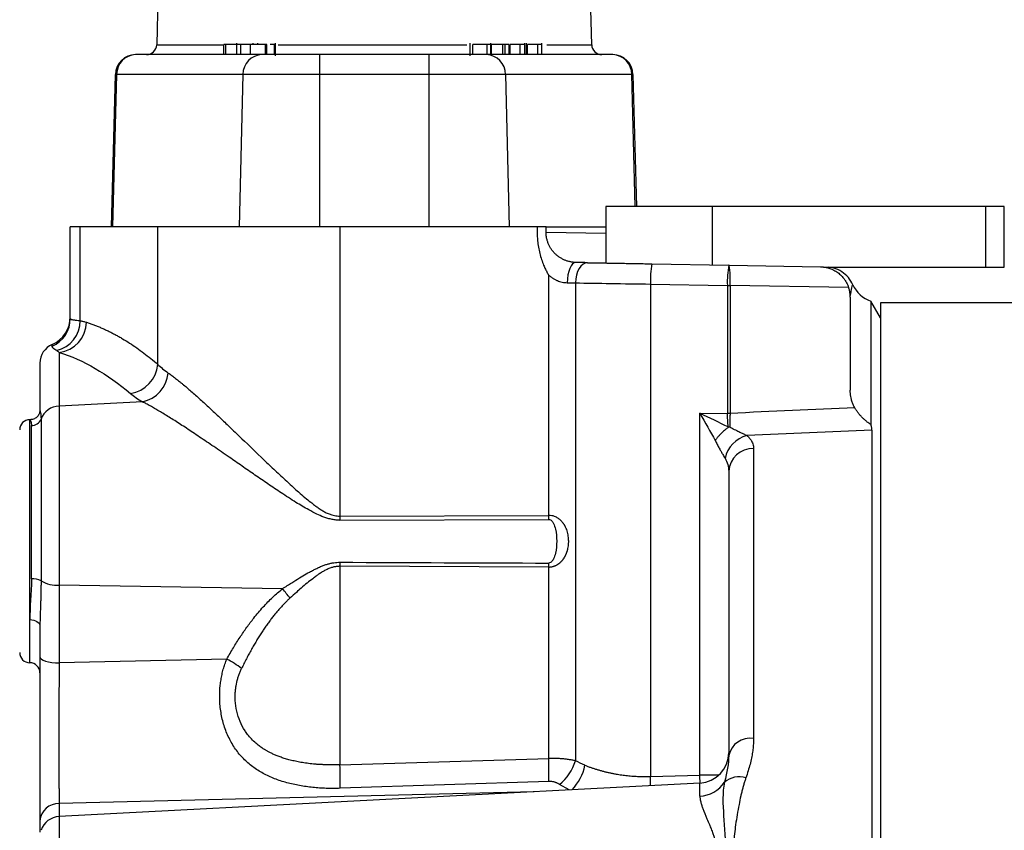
# Model space of a CAD drawing. Header units: inches. Extents: x -25.6 to 20.4, y -29.8 to 30.6.
# Tile 5 of 11: x -18.8 to -15, y 3.1 to 6.3. Entities that reach past the tile are written whole.
import ezdxf

# ---------------------------------------------------------------- set-up
doc = ezdxf.new("R2010")
doc.units = ezdxf.units.IN
doc.header["$MEASUREMENT"] = 0

msp = doc.modelspace()

# ---------------------------------------------------------------- linework, layer by layer
at = {"color": 7, "linetype": 'Continuous', "lineweight": 25}
for p, q in [((-18.2377, 6.5355), (-18.247, 6.1801)), ((-16.5561, 6.1801), (-16.5654, 6.5355)), ((-17.9337, 6.1811), (-17.9865, 6.1811)), ((-17.9865, 6.1417), (-17.9865, 6.1811)), ((-17.978, 6.1417), (-17.978, 6.1811)), ((-17.9365, 6.1861), (-17.9365, 6.1417)), ((-17.9202, 6.1417), (-17.9202, 6.1811)), ((-17.882, 6.1417), (-17.882, 6.1811)), ((-17.8194, 6.1811), (-17.882, 6.1811)), ((-17.8717, 6.1811), (-17.8717, 6.1862)), ((-17.8539, 6.1811), (-17.8539, 6.1862)), ((-17.8242, 6.1417), (-17.8242, 6.1811)), ((-17.8194, 6.1417), (-17.8194, 6.1811)), ((-17.7896, 6.1417), (-17.7896, 6.1811)), ((-17.7856, 6.1367), (-17.7856, 6.1861)), ((-17.0298, 6.1862), (-17.0298, 6.1367)), ((-17.0179, 6.1417), (-17.0179, 6.1811)), ((-16.9634, 6.1811), (-16.9634, 6.1417)), ((-16.9483, 6.1417), (-16.9483, 6.1862)), ((-16.8771, 6.1811), (-16.9456, 6.1811)), ((-16.9456, 6.1417), (-16.9456, 6.1811)), ((-16.9012, 6.1417), (-16.9012, 6.1811)), ((-16.8928, 6.1417), (-16.8928, 6.1811)), ((-16.8771, 6.1417), (-16.8771, 6.1811)), ((-16.873, 6.1417), (-16.873, 6.1811)), ((-16.8338, 6.1417), (-16.8338, 6.1811)), ((-16.8164, 6.1417), (-16.8164, 6.1862)), ((-16.8111, 6.1862), (-16.8111, 6.1417)), ((-16.8062, 6.1417), (-16.8062, 6.1811)), ((-16.7653, 6.1417), (-16.7653, 6.1811)), ((-16.7495, 6.1417), (-16.7495, 6.1862)), ((-17.838, 6.1417), (-18.3288, 6.1417)), ((-17.6141, 6.1417), (-17.6141, 5.4724)), ((-17.189, 6.1417), (-17.6141, 6.1417)), ((-17.189, 6.1417), (-17.189, 5.4724)), ((-16.4743, 6.1417), (-16.9652, 6.1417)), ((-18.423, 5.4724), (-18.4075, 6.0651)), ((-18.4028, 6.0651), (-18.4183, 5.4724)), ((-16.4004, 6.0651), (-18.4028, 6.0651)), ((-17.912, 6.0651), (-17.9265, 5.4724)), ((-16.8912, 6.0651), (-16.8766, 5.4724)), ((-16.3956, 6.0651), (-16.3822, 5.5512)), ((-16.5018, 5.5512), (-16.5018, 5.3316)), ((-14.9523, 5.5512), (-16.5018, 5.5512)), ((-15.0254, 5.5512), (-15.0254, 5.315)), ((-14.9523, 5.315), (-14.9523, 5.5512)), ((-18.5827, 5.1158), (-18.5827, 5.4724)), ((-18.5441, 5.1069), (-18.5441, 5.4724)), ((-18.2424, 5.4724), (-18.5441, 5.4724)), ((-18.2424, 4.9372), (-18.2424, 5.4724)), ((-17.5347, 5.4724), (-17.5347, 4.3316)), ((-16.7675, 5.4724), (-17.5347, 5.4724)), ((-16.7336, 5.4724), (-16.5018, 5.4724)), ((-16.3226, 5.3284), (-16.0233, 5.3232)), ((-16.0212, 5.3232), (-15.6672, 5.317)), ((-16.7233, 4.3348), (-16.7233, 5.2843)), ((-15.6545, 5.315), (-14.9523, 5.315)), ((-16.6193, 5.2541), (-16.6193, 3.3965)), ((-16.3281, 5.2497), (-16.3281, 3.3352)), ((-16.3281, 5.2497), (-16.0288, 5.2445)), ((-16.0288, 5.2445), (-16.0288, 4.7469)), ((-16.0185, 5.2444), (-16.0185, 4.7469)), ((-15.5573, 5.2364), (-16.0185, 5.2444)), ((-15.5512, 5.1989), (-15.5512, 4.8366)), ((-15.433, 5.118), (-15.4707, 5.1833)), ((-15.4707, 5.1833), (-15.4707, 4.7032)), ((-14.3307, 5.1772), (-15.4331, 5.1772)), ((-18.6262, 4.984), (-18.6262, 3.7765)), ((-18.3019, 4.7915), (-18.6262, 4.7753)), ((-18.7008, 4.7594), (-18.7002, 4.7568)), ((-16.1356, 3.3406), (-16.1356, 4.7471)), ((-16.1356, 4.7471), (-16.0288, 4.7465)), ((-16.0288, 4.7465), (-16.0288, 4.7469)), ((-16.0185, 4.7469), (-16.0288, 4.7469)), ((-18.6966, 4.7246), (-18.6966, 4.0955)), ((-18.7339, 4.1038), (-18.7339, 4.6991)), ((-15.4668, 4.682), (-15.4668, -5.1766)), ((-15.9269, 4.61), (-15.9269, 3.4832)), ((-17.5347, 4.3474), (-16.7233, 4.3502)), ((-17.5347, 4.3316), (-16.7233, 4.3348)), ((-17.5347, 4.168), (-17.5347, 3.3806)), ((-16.7233, 4.1494), (-17.5347, 4.1522)), ((-16.7233, 3.4054), (-16.7233, 4.1648)), ((-17.7581, 4.065), (-18.6262, 4.079)), ((-18.7008, 3.9196), (-18.7008, 3.8008)), ((-17.9746, 3.7913), (-18.6262, 3.7765)), ((-17.5347, 3.3806), (-16.7233, 3.4054)), ((-16.3281, 3.3352), (-16.1356, 3.3406)), ((-16.1356, 3.3096), (-18.6262, 3.1791)), ((-16.7227, 3.3161), (-17.5342, 3.289)), ((-18.6262, 3.23), (-18.6262, 1.9925)), ((-18.7008, 3.1632), (-18.7008, 3.1184))]:
    msp.add_line(p, q, dxfattribs=at)
at = {"color": 8, "linetype": 'Continuous', "lineweight": 25}
for p, q in [((-18.247, 6.1801), (-17.9865, 6.1801)), ((-17.7742, 6.1801), (-17.0413, 6.1801)), ((-16.7306, 6.1801), (-16.5561, 6.1801)), ((-16.3869, 5.5512), (-16.4004, 6.0651)), ((-16.0884, 5.5512), (-16.0884, 5.3243)), ((-16.7336, 5.4518), (-16.5018, 5.4477)), ((-18.6535, 5.0077), (-18.6535, 5.0146)), ((-18.7402, 3.7774), (-18.7402, 4.7222)), ((-16.0619, 3.3406), (-16.1356, 3.3406)), ((-16.6432, 3.283), (-16.6813, 3.3039)), ((-16.1356, 3.2588), (-16.1356, 3.3096)), ((-16.7802, 3.2758), (-18.6262, 3.23))]:
    msp.add_line(p, q, dxfattribs=at)
at = {"color": 7, "linetype": 'Continuous', "lineweight": 25, "flags": 128}
for points in [[(-16.6175, 5.3336), (-16.624, 5.3322), (-16.6302, 5.3277), (-16.636, 5.3205), (-16.6412, 5.3107), (-16.6455, 5.2988), (-16.6487, 5.2851), (-16.6508, 5.2703), (-16.6517, 5.2548)], [(-16.5722, 5.3328), (-16.5812, 5.3314), (-16.5899, 5.327), (-16.598, 5.3198), (-16.6051, 5.31), (-16.611, 5.298), (-16.6154, 5.2844), (-16.6182, 5.2695), (-16.6193, 5.2541)], [(-16.0185, 4.7467), (-16.0198, 4.7467), (-16.021, 4.7467), (-16.0223, 4.7467), (-16.0236, 4.7466), (-16.0249, 4.7466), (-16.0262, 4.7466), (-16.0275, 4.7466), (-16.0288, 4.7465)], [(-18.7402, 3.945), (-18.7325, 3.9445), (-18.7251, 3.9431), (-18.7183, 3.9407), (-18.7123, 3.9376), (-18.7074, 3.9337), (-18.7038, 3.9293), (-18.7015, 3.9246), (-18.7008, 3.9196)], [(-18.7008, 3.8008), (-18.6994, 3.7962), (-18.6952, 3.7918), (-18.6884, 3.7877), (-18.6792, 3.784), (-18.6679, 3.781), (-18.655, 3.7787), (-18.6409, 3.7772), (-18.6262, 3.7765)]]:
    msp.add_lwpolyline(points, dxfattribs=at)
at = {"color": 7, "linetype": 'Continuous', "lineweight": 25}
for centre, radius, start, end in [((-18.2864, 6.1811), 0.0394, 270, 358.5), ((-16.5168, 6.1811), 0.0394, 181.5, 270), ((-18.3288, 6.063), 0.0787, 90, 178.5), ((-18.3264, 6.0654), 0.0763, 91.7751, 180.2882), ((-17.8356, 6.0654), 0.0763, 91.7751, 180.2882), ((-16.9675, 6.0654), 0.0763, 359.7118, 88.2249), ((-16.4767, 6.0654), 0.0763, 359.7118, 88.2249), ((-16.4743, 6.063), 0.0787, 1.5, 90), ((-15.948, 5.2627), 0.3802, 170.0507, 181.9639), ((-15.6488, 5.2575), 0.3802, 170.0507, 181.9639), ((-16.3969, 5.2706), 0.3793, 356.038, 7.9584), ((-15.4331, 5.2953), 0.1181, 204.1472, 251.4096), ((-18.7008, 5.1229), 0.1181, 293.5782, 0), ((-18.7006, 5.1158), 0.1179, 293.5251, 359.9806), ((-18.6629, 5.1069), 0.1188, 283.1816, 359.9979), ((-18.64, 5.1032), 0.1199, 276.5978, 359.0087), ((-18.622, 4.9425), 0.0787, 113.5782, 180), ((-18.3676, 4.9485), 0.1257, 278.7218, 354.8582), ((-18.3308, 4.918), 0.1298, 282.8881, 353.6445), ((-18.6233, 4.6971), 0.0783, 92.0781, 159.4773), ((-18.7402, 4.6829), 0.0394, 90, 180), ((-18.7334, 4.7384), 0.0393, 269.1967, 339.4063), ((-15.9244, 4.5487), 0.1155, 104.0796, 168.356), ((-15.9304, 4.5167), 0.0933, 87.8388, 176.6168), ((-18.7287, 4.0391), 0.0649, 60.4006, 94.6034), ((-18.6342, 4.2035), 0.1247, 239.9513, 273.6922), ((-18.1261, 3.741), 0.4903, 35.9065, 41.3609), ((-18.7402, 3.8167), 0.0394, 180, 270), ((-18.1431, 3.4626), 0.3694, 52.295, 62.8533), ((-18.7402, 3.738), 0.0394, 0, 90), ((-15.9392, 3.3974), 0.0867, 81.8629, 167.0202), ((-16.1417, 3.4276), 0.1181, 273, 0), ((-19.0855, 3.3262), 1.5517, 358.6262, 2.0084), ((-18.3148, 3.3502), 1.5925, 358.771, 1.9856), ((-16.8057, 3.4542), 0.1952, 309.6146, 342.7947), ((-15.9821, 3.2442), 0.0896, 73.4533, 130.1023), ((-16.1398, 3.3784), 0.1196, 272.0554, 326.7096), ((-18.6282, 3.1572), 0.0728, 88.3876, 175.2679), ((-18.622, 3.1005), 0.0787, 93, 161.3036)]:
    msp.add_arc(centre, radius, start, end, dxfattribs=at)
at = {"color": 8, "linetype": 'Continuous', "lineweight": 25}
for centre, radius, start, end in [((-16.7754, 3.4194), 0.1975, 316.5605, 348.0114), ((-18.48, 3.2755), 2.1528, 0.6408, 1.5899)]:
    msp.add_arc(centre, radius, start, end, dxfattribs=at)
at = {"color": 7, "linetype": 'Continuous', "lineweight": 25}
for points, knots in [([(-17.9202, 6.1811), (-17.9236, 6.1811), (-17.9285, 6.1811), (-17.933, 6.1811), (-17.9359, 6.1811), (-17.9361, 6.1811), (-17.9361, 6.1811)], [0, 0, 0, 0, 0.364618, 0.545866, 0.726842, 1, 1, 1, 1]), ([(-17.8753, 6.1811), (-17.8764, 6.1811), (-17.8776, 6.1811), (-17.8805, 6.1811), (-17.8821, 6.1811), (-17.8873, 6.1811), (-17.8913, 6.1811), (-17.8996, 6.1811), (-17.904, 6.1811), (-17.9103, 6.1811), (-17.9124, 6.1811), (-17.9165, 6.1811), (-17.9184, 6.1811), (-17.9202, 6.1811)], [0, 0, 0, 0, 0.125, 0.125, 0.25, 0.25, 0.5, 0.5, 0.75, 0.75, 0.875, 0.875, 1, 1, 1, 1]), ([(-17.7896, 6.1811), (-17.7916, 6.1811), (-17.7957, 6.1811), (-17.8021, 6.1811), (-17.8058, 6.1811), (-17.8063, 6.1811)], [0, 0, 0, 0, 0.464849, 0.929833, 1, 1, 1, 1]), ([(-16.9634, 6.1811), (-16.9659, 6.1811), (-16.9686, 6.1811), (-16.9742, 6.1811), (-16.9771, 6.1811), (-16.9857, 6.1811), (-16.9912, 6.1811), (-17.0007, 6.1811), (-17.0048, 6.1811), (-17.0119, 6.1811), (-17.015, 6.1811), (-17.0179, 6.1811)], [0, 0, 0, 0, 0.125, 0.125, 0.25, 0.25, 0.5, 0.5, 0.75, 0.75, 1, 1, 1, 1]), ([(-16.9485, 6.1811), (-16.9485, 6.1811), (-16.9486, 6.1811), (-16.9514, 6.1811), (-16.9562, 6.1811), (-16.961, 6.1811), (-16.9634, 6.1811)], [0, 0, 0, 0, 0.219584, 0.474725, 0.737351, 1, 1, 1, 1]), ([(-16.8338, 6.1811), (-16.8354, 6.1811), (-16.8371, 6.1811), (-16.8405, 6.1811), (-16.8422, 6.1811), (-16.8476, 6.1811), (-16.8513, 6.1811), (-16.8585, 6.1811), (-16.8619, 6.1811), (-16.8681, 6.1811), (-16.8707, 6.1811), (-16.873, 6.1811)], [0, 0, 0, 0, 0.125, 0.125, 0.25, 0.25, 0.5, 0.5, 0.75, 0.75, 1, 1, 1, 1]), ([(-16.8165, 6.1811), (-16.8164, 6.1811), (-16.8162, 6.1811), (-16.8172, 6.1811), (-16.8195, 6.1811), (-16.8244, 6.1811), (-16.8301, 6.1811), (-16.8338, 6.1811)], [0, 0, 0, 0, 0.0414352, 0.2309629, 0.4227822, 0.616144, 1, 1, 1, 1]), ([(-16.7653, 6.1811), (-16.767, 6.1811), (-16.7688, 6.1811), (-16.7725, 6.1811), (-16.7744, 6.1811), (-16.7802, 6.1811), (-16.7843, 6.1811), (-16.7918, 6.1811), (-16.7954, 6.1811), (-16.8, 6.1811), (-16.8015, 6.1811), (-16.8041, 6.1811), (-16.8051, 6.1811), (-16.8062, 6.1811)], [0, 0, 0, 0, 0.125, 0.125, 0.25, 0.25, 0.5, 0.5, 0.75, 0.75, 0.875, 0.875, 1, 1, 1, 1]), ([(-16.7497, 6.1811), (-16.7496, 6.1811), (-16.7495, 6.1811), (-16.7509, 6.1811), (-16.7554, 6.1811), (-16.762, 6.1811), (-16.7653, 6.1811)], [0, 0, 0, 0, 0.061038, 0.248585, 0.62425, 1, 1, 1, 1]), ([(-17.6141, 6.1417), (-17.663, 6.1417), (-17.7107, 6.1417), (-17.7908, 6.1417), (-17.8213, 6.1417), (-17.838, 6.1417)], [0, 0, 0, 0, 0.5, 0.5, 1, 1, 1, 1]), ([(-16.9652, 6.1417), (-16.9819, 6.1417), (-17.0123, 6.1417), (-17.0924, 6.1417), (-17.1401, 6.1417), (-17.189, 6.1417)], [0, 0, 0, 0, 0.5, 0.5, 1, 1, 1, 1]), ([(-18.4075, 6.0651), (-18.4075, 6.0651), (-18.4074, 6.0651), (-18.4068, 6.0651), (-18.4059, 6.0651), (-18.4045, 6.0651), (-18.4034, 6.0651), (-18.4028, 6.0651)], [0, 0, 0, 0, 0.200001, 0.400001, 0.599999, 0.799999, 1, 1, 1, 1]), ([(-17.5347, 5.4724), (-17.6136, 5.4724), (-17.6919, 5.4724), (-17.8402, 5.4724), (-17.9102, 5.4724), (-18.0355, 5.4724), (-18.0909, 5.4724), (-18.1821, 5.4724), (-18.218, 5.4724), (-18.2424, 5.4724)], [0, 0, 0, 0, 0.25, 0.25, 0.5, 0.5, 0.75, 0.75, 1, 1, 1, 1]), ([(-16.7675, 5.4724), (-16.7677, 5.4692), (-16.768, 5.4627), (-16.7682, 5.4529), (-16.7681, 5.443), (-16.7677, 5.4331), (-16.7667, 5.4187), (-16.7644, 5.3991), (-16.7598, 5.3749), (-16.7533, 5.3509), (-16.7459, 5.3298), (-16.7381, 5.3119), (-16.7309, 5.2974), (-16.7257, 5.2885), (-16.7233, 5.2843)], [0, 0, 0, 0, 0.049589, 0.099557, 0.14988, 0.200532, 0.251477, 0.370666, 0.502221, 0.627284, 0.751699, 0.843173, 0.925765, 1, 1, 1, 1]), ([(-16.7336, 5.4724), (-16.734, 5.4724), (-16.735, 5.4724), (-16.7372, 5.4724), (-16.7407, 5.4724), (-16.7459, 5.4724), (-16.7527, 5.4724), (-16.7601, 5.4724), (-16.7652, 5.4724), (-16.7675, 5.4724)], [0, 0, 0, 0, 0.087803, 0.200299, 0.337963, 0.500767, 0.696254, 0.862802, 1, 1, 1, 1]), ([(-16.6175, 5.3336), (-16.6194, 5.3336), (-16.623, 5.3337), (-16.6285, 5.3343), (-16.6342, 5.335), (-16.6398, 5.3361), (-16.6455, 5.3374), (-16.6511, 5.339), (-16.6567, 5.3409), (-16.6622, 5.3431), (-16.6676, 5.3456), (-16.6728, 5.3484), (-16.678, 5.3514), (-16.683, 5.3547), (-16.6878, 5.3582), (-16.6925, 5.362), (-16.6969, 5.3661), (-16.7012, 5.3703), (-16.7052, 5.3748), (-16.709, 5.3794), (-16.7125, 5.3843), (-16.7158, 5.3893), (-16.7189, 5.3944), (-16.7216, 5.3997), (-16.7241, 5.4051), (-16.7263, 5.4107), (-16.7282, 5.4163), (-16.7299, 5.422), (-16.7312, 5.4279), (-16.7323, 5.4338), (-16.733, 5.4397), (-16.7335, 5.4457), (-16.7335, 5.4497), (-16.7336, 5.4517)], [0, 0, 0, 0, 0.035773, 0.070892, 0.105402, 0.139344, 0.172764, 0.205711, 0.238241, 0.270414, 0.3023, 0.333975, 0.365532, 0.397049, 0.428585, 0.460183, 0.491874, 0.523674, 0.555593, 0.587586, 0.61954, 0.651454, 0.683328, 0.715159, 0.746942, 0.778672, 0.81035, 0.841979, 0.873592, 0.905207, 0.936818, 0.968418, 1, 1, 1, 1]), ([(-16.5722, 5.3328), (-16.5685, 5.3327), (-16.5612, 5.3326), (-16.5499, 5.3324), (-16.5385, 5.3322), (-16.5269, 5.332), (-16.5151, 5.3318), (-16.5032, 5.3316), (-16.491, 5.3314), (-16.4787, 5.3312), (-16.4663, 5.3309), (-16.4494, 5.3306), (-16.4281, 5.3303), (-16.4021, 5.3298), (-16.3759, 5.3294), (-16.3493, 5.3289), (-16.3315, 5.3286), (-16.3226, 5.3284)], [0, 0, 0, 0, 0.0502363, 0.1003131, 0.1502702, 0.200148, 0.2499869, 0.2998277, 0.3497108, 0.3996768, 0.4497659, 0.5000181, 0.6003249, 0.7001528, 0.7998251, 0.8996664, 1, 1, 1, 1]), ([(-16.7233, 5.2843), (-16.7216, 5.2829), (-16.7182, 5.28), (-16.713, 5.2762), (-16.7079, 5.2727), (-16.703, 5.2697), (-16.6983, 5.2671), (-16.6937, 5.2649), (-16.6881, 5.2624), (-16.6804, 5.2596), (-16.6709, 5.257), (-16.661, 5.2553), (-16.6547, 5.255), (-16.6517, 5.2548)], [0, 0, 0, 0, 0.083752, 0.163116, 0.238313, 0.309516, 0.376898, 0.440621, 0.50082, 0.605605, 0.750196, 0.87664, 1, 1, 1, 1]), ([(-15.6672, 5.317), (-15.6648, 5.3169), (-15.6603, 5.3167), (-15.6538, 5.316), (-15.6481, 5.3151), (-15.643, 5.3141), (-15.6386, 5.313), (-15.6303, 5.3106), (-15.6185, 5.306), (-15.603, 5.2972), (-15.5889, 5.2861), (-15.5779, 5.2742), (-15.5703, 5.2636), (-15.5651, 5.2547), (-15.5607, 5.2457), (-15.5584, 5.2395), (-15.5573, 5.2364)], [0, 0, 0, 0, 0.054487, 0.103828, 0.148024, 0.187074, 0.22098, 0.249742, 0.382047, 0.498683, 0.632147, 0.750064, 0.816505, 0.879981, 0.940968, 1, 1, 1, 1]), ([(-15.5408, 5.2469), (-15.5461, 5.2566), (-15.557, 5.2763), (-15.5832, 5.2985), (-15.6105, 5.3123), (-15.6291, 5.3142), (-15.6363, 5.315)], [0, 0, 0, 0, 0.267668, 0.546412, 0.824984, 1, 1, 1, 1]), ([(-15.5512, 5.1989), (-15.5512, 5.201), (-15.5513, 5.2053), (-15.5518, 5.2116), (-15.5526, 5.2179), (-15.5538, 5.2241), (-15.5554, 5.2303), (-15.5566, 5.2344), (-15.5573, 5.2364)], [0, 0, 0, 0, 0.167471, 0.333969, 0.499982, 0.665999, 0.83251, 1, 1, 1, 1]), ([(-15.4331, 5.1772), (-15.4331, 5.1772), (-15.4331, 5.1438), (-15.4331, 5.0116), (-15.4331, 4.9127), (-15.4331, 4.6534), (-15.4331, 4.4929), (-15.4331, 4.1164), (-15.4331, 3.9004), (-15.4331, 3.4212), (-15.4331, 3.158), (-15.4331, 2.5945), (-15.4331, 2.2943), (-15.4331, 1.6682), (-15.4331, 1.3423), (-15.4331, 0.6777), (-15.4331, 0.3388), (-15.4331, -0.3388), (-15.4331, -0.6777), (-15.4331, -1.3423), (-15.4331, -1.6682), (-15.4331, -2.2943), (-15.4331, -2.5945), (-15.4331, -3.158), (-15.4331, -3.4212), (-15.4331, -3.9004), (-15.4331, -4.1164), (-15.4331, -4.4929), (-15.4331, -4.6534), (-15.4331, -4.9127), (-15.4331, -5.0116), (-15.4331, -5.1438), (-15.4331, -5.1772), (-15.4331, -5.1772)], [0, 0, 0, 0, 0.0625, 0.0625, 0.125, 0.125, 0.1875, 0.1875, 0.25, 0.25, 0.3125, 0.3125, 0.375, 0.375, 0.4375, 0.4375, 0.5, 0.5, 0.5625, 0.5625, 0.625, 0.625, 0.6875, 0.6875, 0.75, 0.75, 0.8125, 0.8125, 0.875, 0.875, 0.9375, 0.9375, 1, 1, 1, 1]), ([(-18.5827, 5.1158), (-18.5827, 5.1155), (-18.5826, 5.115), (-18.5822, 5.1142), (-18.5814, 5.1135), (-18.5801, 5.1128), (-18.5776, 5.112), (-18.5731, 5.1111), (-18.5673, 5.1103), (-18.5604, 5.1094), (-18.5532, 5.1084), (-18.547, 5.1074), (-18.5441, 5.1069)], [0, 0, 0, 0, 0.057723, 0.11866, 0.182813, 0.250185, 0.357774, 0.499978, 0.650927, 0.749788, 0.882264, 1, 1, 1, 1]), ([(-18.5441, 5.1069), (-18.5421, 5.1065), (-18.5381, 5.1059), (-18.5321, 5.1046), (-18.5261, 5.103), (-18.522, 5.1018), (-18.52, 5.1011)], [0, 0, 0, 0, 0.248824, 0.498403, 0.748781, 1, 1, 1, 1]), ([(-18.52, 5.1011), (-18.5153, 5.0996), (-18.5059, 5.0965), (-18.4919, 5.0914), (-18.4778, 5.0859), (-18.4638, 5.0801), (-18.4498, 5.0739), (-18.4358, 5.0673), (-18.4219, 5.0604), (-18.4079, 5.0531), (-18.394, 5.0454), (-18.3754, 5.0347), (-18.3523, 5.0204), (-18.3246, 5.0019), (-18.2971, 4.9818), (-18.2697, 4.9604), (-18.2515, 4.945), (-18.2424, 4.9372)], [0, 0, 0, 0, 0.050082, 0.1001454, 0.1501936, 0.2002298, 0.2502572, 0.3002793, 0.3502991, 0.4003201, 0.4503455, 0.5003786, 0.6003985, 0.7003443, 0.8002422, 0.9001187, 1, 1, 1, 1]), ([(-18.6358, 4.9912), (-18.6369, 4.9919), (-18.639, 4.9933), (-18.6419, 4.995), (-18.6444, 4.9967), (-18.6466, 4.9983), (-18.6485, 4.9997), (-18.65, 5.0011), (-18.6513, 5.0025), (-18.6523, 5.0038), (-18.653, 5.0051), (-18.6535, 5.0064), (-18.6535, 5.0073), (-18.6535, 5.0077)], [0, 0, 0, 0, 0.091763, 0.183313, 0.274664, 0.365829, 0.456822, 0.547657, 0.63835, 0.728915, 0.819367, 0.909724, 1, 1, 1, 1]), ([(-18.2018, 4.9037), (-18.1996, 4.9021), (-18.1953, 4.899), (-18.1884, 4.894), (-18.1813, 4.8887), (-18.174, 4.883), (-18.1664, 4.8771), (-18.1586, 4.8708), (-18.1505, 4.8643), (-18.1346, 4.8511), (-18.1093, 4.8294), (-18.0741, 4.7979), (-18.0364, 4.7632), (-17.9981, 4.7271), (-17.9576, 4.6885), (-17.9026, 4.6359), (-17.8452, 4.5805), (-17.7867, 4.5248), (-17.7483, 4.4888), (-17.718, 4.461), (-17.6944, 4.4399), (-17.6719, 4.4205), (-17.6509, 4.4035), (-17.6346, 4.3909), (-17.6215, 4.3811), (-17.6089, 4.3725), (-17.5949, 4.3642), (-17.5809, 4.3572), (-17.5675, 4.3523), (-17.5556, 4.3493), (-17.5451, 4.3477), (-17.5382, 4.3475), (-17.5347, 4.3474)], [0, 0, 0, 0, 0.0152331, 0.0305729, 0.0460245, 0.0615931, 0.0772835, 0.0931008, 0.1090496, 0.1251347, 0.1856668, 0.2493397, 0.3096745, 0.374079, 0.4340421, 0.4990485, 0.6239462, 0.6864679, 0.7488484, 0.7843687, 0.8111297, 0.8441147, 0.8735595, 0.8918558, 0.9053772, 0.9223088, 0.9373447, 0.9536447, 0.9686903, 0.9794037, 0.9898065, 1, 1, 1, 1]), ([(-15.5332, 4.7684), (-15.5344, 4.7705), (-15.5367, 4.7746), (-15.5397, 4.781), (-15.5424, 4.7876), (-15.5447, 4.7944), (-15.5472, 4.8028), (-15.5493, 4.8129), (-15.5509, 4.8247), (-15.5511, 4.8326), (-15.5512, 4.8366)], [0, 0, 0, 0, 0.099434, 0.198827, 0.298471, 0.398658, 0.499674, 0.66625, 0.83262, 1, 1, 1, 1]), ([(-17.5347, 4.3316), (-17.5372, 4.3316), (-17.5422, 4.3316), (-17.5498, 4.3322), (-17.5576, 4.3332), (-17.5654, 4.3345), (-17.5733, 4.3363), (-17.5814, 4.3384), (-17.5896, 4.3409), (-17.6042, 4.346), (-17.6267, 4.3558), (-17.6628, 4.3748), (-17.7092, 4.4026), (-17.7617, 4.4368), (-17.8147, 4.4725), (-17.8653, 4.5072), (-17.9155, 4.542), (-17.959, 4.5721), (-17.9955, 4.5973), (-18.0249, 4.6174), (-18.0531, 4.6366), (-18.0802, 4.6549), (-18.1061, 4.6723), (-18.1308, 4.6887), (-18.1545, 4.7041), (-18.1769, 4.7185), (-18.1982, 4.732), (-18.2184, 4.7444), (-18.2374, 4.7559), (-18.2552, 4.7663), (-18.2719, 4.7757), (-18.2875, 4.7842), (-18.2971, 4.7891), (-18.3019, 4.7915)], [0, 0, 0, 0, 0.0072677, 0.0146693, 0.0222237, 0.0299485, 0.0378602, 0.0459738, 0.0543036, 0.0628623, 0.0913503, 0.1261183, 0.1827133, 0.250899, 0.3122948, 0.3743908, 0.4372113, 0.5007789, 0.5402406, 0.5787517, 0.6163248, 0.6529729, 0.6887104, 0.7235524, 0.7575154, 0.7906169, 0.822876, 0.8543131, 0.8849501, 0.9148107, 0.9439206, 0.9723072, 1, 1, 1, 1]), ([(-18.7006, 4.7583), (-18.7014, 4.7535), (-18.7031, 4.7438), (-18.7125, 4.7316), (-18.7253, 4.7236), (-18.7347, 4.7227), (-18.7393, 4.7223)], [0, 0, 0, 0, 0.249728, 0.509519, 0.76397, 1, 1, 1, 1]), ([(-16.0256, 4.694), (-16.0258, 4.6957), (-16.026, 4.6992), (-16.0264, 4.7045), (-16.0268, 4.7099), (-16.0271, 4.7153), (-16.0274, 4.7207), (-16.0277, 4.726), (-16.028, 4.7313), (-16.0283, 4.7365), (-16.0285, 4.7415), (-16.0287, 4.7449), (-16.0288, 4.7465)], [0, 0, 0, 0, 0.109761, 0.21774, 0.323758, 0.427652, 0.529282, 0.628529, 0.725293, 0.819497, 0.911079, 1, 1, 1, 1]), ([(-16.0185, 4.7467), (-16.0185, 4.7447), (-16.0185, 4.7405), (-16.0186, 4.7341), (-16.0187, 4.7275), (-16.0188, 4.7208), (-16.019, 4.7141), (-16.0191, 4.7073), (-16.0193, 4.7006), (-16.0195, 4.6963), (-16.0196, 4.6941)], [0, 0, 0, 0, 0.111569, 0.227282, 0.347047, 0.470722, 0.598119, 0.729, 0.863073, 1, 1, 1, 1]), ([(-15.4707, 4.7032), (-15.4727, 4.7045), (-15.4765, 4.7071), (-15.4821, 4.7111), (-15.4873, 4.7152), (-15.4921, 4.7193), (-15.4967, 4.7233), (-15.5008, 4.7272), (-15.5065, 4.7328), (-15.5133, 4.7402), (-15.5209, 4.7497), (-15.5276, 4.759), (-15.5314, 4.7654), (-15.5332, 4.7684)], [0, 0, 0, 0, 0.083316, 0.162755, 0.238249, 0.309741, 0.377194, 0.440581, 0.49989, 0.637252, 0.766418, 0.887321, 1, 1, 1, 1]), ([(-16.0246, 4.6927), (-16.0262, 4.6915), (-16.0297, 4.6891), (-16.035, 4.6849), (-16.0406, 4.6802), (-16.0466, 4.6749), (-16.0536, 4.6682), (-16.0613, 4.6601), (-16.0693, 4.6509), (-16.0739, 4.6446), (-16.0762, 4.6415)], [0, 0, 0, 0, 0.085753, 0.178624, 0.278641, 0.385743, 0.499757, 0.667586, 0.83477, 1, 1, 1, 1]), ([(-16.0196, 4.6941), (-16.0173, 4.6929), (-16.013, 4.6905), (-16.0071, 4.6874), (-16.0004, 4.6839), (-15.9929, 4.6801), (-15.9839, 4.6757), (-15.9752, 4.6714), (-15.9667, 4.6673), (-15.9592, 4.6638), (-15.9547, 4.6618), (-15.9525, 4.6608)], [0, 0, 0, 0, 0.096403, 0.179829, 0.25027, 0.382272, 0.500029, 0.640663, 0.770759, 0.89046, 1, 1, 1, 1]), ([(-15.4668, 4.682), (-15.4668, 4.6829), (-15.4669, 4.6847), (-15.4672, 4.6878), (-15.4678, 4.6912), (-15.4685, 4.6949), (-15.4695, 4.6989), (-15.4703, 4.7017), (-15.4707, 4.7032)], [0, 0, 0, 0, 0.16485, 0.330606, 0.49714, 0.664314, 0.831983, 1, 1, 1, 1]), ([(-16.0762, 4.6415), (-16.0748, 4.6388), (-16.0722, 4.6335), (-16.0681, 4.6257), (-16.0642, 4.6182), (-16.0603, 4.611), (-16.0565, 4.6044), (-16.052, 4.5963), (-16.0471, 4.5879), (-16.042, 4.5791), (-16.039, 4.5744), (-16.0376, 4.5721)], [0, 0, 0, 0, 0.10351, 0.205396, 0.305525, 0.403786, 0.50009, 0.584621, 0.749512, 0.876637, 1, 1, 1, 1]), ([(-15.9525, 4.6608), (-15.9512, 4.6595), (-15.9484, 4.657), (-15.9446, 4.653), (-15.9412, 4.649), (-15.9382, 4.6449), (-15.9355, 4.6407), (-15.9324, 4.635), (-15.9295, 4.6278), (-15.9273, 4.619), (-15.927, 4.613), (-15.9269, 4.61)], [0, 0, 0, 0, 0.083109, 0.166144, 0.249227, 0.33248, 0.416024, 0.499977, 0.665329, 0.831716, 1, 1, 1, 1]), ([(-16.7233, 4.1494), (-16.7215, 4.1494), (-16.7181, 4.1495), (-16.7131, 4.1501), (-16.7085, 4.151), (-16.7043, 4.1522), (-16.7003, 4.1535), (-16.6967, 4.155), (-16.6934, 4.1566), (-16.6903, 4.1583), (-16.6875, 4.16), (-16.6848, 4.1618), (-16.6824, 4.1636), (-16.6801, 4.1655), (-16.6779, 4.1674), (-16.6759, 4.1693), (-16.674, 4.1712), (-16.6721, 4.1731), (-16.6704, 4.1751), (-16.6688, 4.177), (-16.6672, 4.179), (-16.6658, 4.181), (-16.6644, 4.183), (-16.6631, 4.185), (-16.6619, 4.187), (-16.6607, 4.1891), (-16.6596, 4.1911), (-16.6585, 4.1931), (-16.6575, 4.1951), (-16.6566, 4.1972), (-16.6557, 4.1992), (-16.6548, 4.2012), (-16.654, 4.2033), (-16.6532, 4.2053), (-16.6525, 4.2074), (-16.6518, 4.2094), (-16.6511, 4.2115), (-16.6505, 4.2135), (-16.65, 4.2156), (-16.6494, 4.2176), (-16.6489, 4.2197), (-16.6479, 4.2245), (-16.6466, 4.2322), (-16.6457, 4.2418), (-16.6455, 4.2524), (-16.6462, 4.2665), (-16.6496, 4.285), (-16.6545, 4.2983), (-16.6578, 4.305), (-16.658, 4.3055), (-16.6584, 4.3062), (-16.6589, 4.3072), (-16.6595, 4.3083), (-16.6602, 4.3098), (-16.6612, 4.3114), (-16.6623, 4.3133), (-16.6636, 4.3154), (-16.6652, 4.3177), (-16.667, 4.3203), (-16.6692, 4.323), (-16.6717, 4.326), (-16.6747, 4.3292), (-16.6782, 4.3325), (-16.6823, 4.336), (-16.6874, 4.3396), (-16.6937, 4.3432), (-16.7016, 4.3467), (-16.7116, 4.3496), (-16.7192, 4.35), (-16.7233, 4.3502)], [0, 0, 0, 0, 0.018576, 0.03606, 0.052566, 0.068179, 0.082946, 0.096887, 0.109997, 0.122419, 0.134271, 0.145625, 0.156547, 0.167097, 0.177327, 0.187287, 0.197019, 0.20654, 0.215867, 0.225015, 0.233999, 0.242831, 0.251525, 0.260091, 0.268539, 0.276879, 0.285119, 0.293265, 0.301325, 0.309311, 0.31723, 0.325087, 0.332885, 0.340627, 0.348318, 0.35596, 0.363558, 0.371114, 0.378631, 0.386113, 0.393563, 0.400984, 0.43853, 0.475702, 0.50178, 0.550403, 0.623245, 0.699622, 0.700611, 0.702528, 0.705382, 0.709183, 0.713947, 0.719694, 0.72645, 0.734247, 0.743128, 0.753145, 0.764367, 0.776879, 0.790793, 0.80625, 0.823438, 0.842761, 0.86475, 0.890127, 0.920284, 0.956542, 1, 1, 1, 1]), ([(-16.7233, 4.3348), (-16.7184, 4.3348), (-16.7145, 4.3321), (-16.7087, 4.3259), (-16.7066, 4.3224), (-16.7011, 4.3117), (-16.6988, 4.304), (-16.6935, 4.281), (-16.6922, 4.2655), (-16.6922, 4.2341), (-16.6935, 4.2185), (-16.6988, 4.1955), (-16.7012, 4.1878), (-16.7066, 4.1771), (-16.7088, 4.1736), (-16.7146, 4.1675), (-16.7184, 4.1648), (-16.7233, 4.1648)], [0, 0, 0, 0, 0.0625, 0.0625, 0.125, 0.125, 0.25, 0.25, 0.5, 0.5, 0.75, 0.75, 0.875, 0.875, 0.9375, 0.9375, 1, 1, 1, 1]), ([(-17.7581, 4.065), (-17.7519, 4.0691), (-17.74, 4.0769), (-17.7227, 4.0881), (-17.7025, 4.1009), (-17.6795, 4.1149), (-17.6567, 4.1279), (-17.6387, 4.1374), (-17.6245, 4.1446), (-17.6105, 4.1509), (-17.5966, 4.1564), (-17.5834, 4.1607), (-17.5709, 4.164), (-17.5586, 4.1663), (-17.5466, 4.1678), (-17.5386, 4.168), (-17.5347, 4.168)], [0, 0, 0, 0, 0.090491, 0.173855, 0.250094, 0.379512, 0.499614, 0.566346, 0.624923, 0.690099, 0.750332, 0.804027, 0.855607, 0.905293, 0.953331, 1, 1, 1, 1]), ([(-17.5347, 4.1522), (-17.5366, 4.1522), (-17.5405, 4.1521), (-17.5463, 4.1516), (-17.5522, 4.1508), (-17.558, 4.1496), (-17.5665, 4.1475), (-17.5777, 4.1436), (-17.5908, 4.1374), (-17.6039, 4.13), (-17.6158, 4.1222), (-17.6281, 4.1134), (-17.6434, 4.102), (-17.663, 4.0865), (-17.6842, 4.0686), (-17.7064, 4.049), (-17.7207, 4.036), (-17.7289, 4.0285)], [0, 0, 0, 0, 0.0243251, 0.0488705, 0.0737175, 0.0989443, 0.1246258, 0.1844105, 0.2487984, 0.3084698, 0.375046, 0.4304648, 0.5010051, 0.618717, 0.750174, 0.8561177, 1, 1, 1, 1]), ([(-18.6966, 4.0955), (-18.6966, 4.0904), (-18.6967, 4.0802), (-18.6968, 4.065), (-18.6971, 4.0498), (-18.6975, 4.0347), (-18.698, 4.0197), (-18.6985, 4.0023), (-18.6993, 3.9827), (-18.7, 3.9611), (-18.7006, 3.94), (-18.7007, 3.9264), (-18.7008, 3.9196)], [0, 0, 0, 0, 0.082631, 0.165488, 0.248612, 0.332044, 0.415825, 0.499993, 0.626406, 0.751786, 0.876271, 1, 1, 1, 1]), ([(-17.9746, 3.7913), (-17.9704, 3.7987), (-17.9621, 3.8135), (-17.9492, 3.8352), (-17.9363, 3.8561), (-17.9233, 3.8764), (-17.9101, 3.896), (-17.8968, 3.9149), (-17.8834, 3.9332), (-17.8684, 3.9526), (-17.8518, 3.9729), (-17.8334, 3.9939), (-17.8149, 4.0136), (-17.7962, 4.032), (-17.7774, 4.0492), (-17.7644, 4.0598), (-17.7581, 4.065)], [0, 0, 0, 0, 0.073632, 0.14569, 0.216194, 0.285168, 0.352636, 0.418626, 0.483165, 0.546283, 0.628145, 0.707378, 0.784074, 0.858334, 0.930268, 1, 1, 1, 1]), ([(-17.7289, 4.0285), (-17.7324, 4.0253), (-17.7393, 4.0189), (-17.7496, 4.0086), (-17.7598, 3.9979), (-17.77, 3.9867), (-17.7801, 3.9749), (-17.7902, 3.9626), (-17.8003, 3.9498), (-17.8103, 3.9364), (-17.8203, 3.9225), (-17.8302, 3.9081), (-17.8401, 3.8932), (-17.85, 3.8777), (-17.8598, 3.8617), (-17.8695, 3.8452), (-17.8792, 3.8282), (-17.8888, 3.8106), (-17.8984, 3.7925), (-17.9079, 3.7739), (-17.9141, 3.7612), (-17.9172, 3.7548)], [0, 0, 0, 0, 0.041897, 0.084871, 0.128949, 0.174155, 0.220513, 0.268043, 0.316766, 0.3667, 0.417861, 0.470266, 0.523929, 0.578864, 0.635084, 0.692601, 0.751425, 0.811568, 0.873039, 0.935847, 1, 1, 1, 1]), ([(-18.7008, 3.8008), (-18.7008, 3.7961), (-18.7008, 3.7867), (-18.7008, 3.7726), (-18.7008, 3.7583), (-18.7008, 3.744), (-18.7008, 3.7297), (-18.7008, 3.7152), (-18.7008, 3.7008), (-18.7008, 3.6862), (-18.7008, 3.6717), (-18.7008, 3.6571), (-18.7008, 3.6425), (-18.7008, 3.628), (-18.7008, 3.6134), (-18.7008, 3.5988), (-18.7008, 3.5842), (-18.7008, 3.5697), (-18.7008, 3.5552), (-18.7008, 3.5408), (-18.7008, 3.5264), (-18.7008, 3.5073), (-18.7008, 3.4835), (-18.7008, 3.4554), (-18.7008, 3.4278), (-18.7008, 3.4008), (-18.7008, 3.3745), (-18.7008, 3.349), (-18.7008, 3.3243), (-18.7008, 3.3005), (-18.7008, 3.2777), (-18.7008, 3.2558), (-18.7008, 3.2349), (-18.7008, 3.2152), (-18.7008, 3.1966), (-18.7008, 3.1791), (-18.7008, 3.1685), (-18.7008, 3.1632)], [0, 0, 0, 0, 0.020133, 0.040234, 0.060305, 0.080352, 0.100376, 0.12038, 0.140368, 0.160342, 0.180305, 0.200259, 0.220207, 0.240152, 0.260095, 0.28004, 0.299988, 0.319942, 0.339906, 0.35988, 0.379869, 0.399875, 0.43994, 0.48011, 0.520374, 0.560535, 0.600584, 0.640547, 0.680448, 0.720309, 0.760152, 0.799997, 0.839864, 0.879774, 0.919751, 0.959817, 1, 1, 1, 1]), ([(-17.5342, 3.289), (-17.5387, 3.2889), (-17.5476, 3.2886), (-17.561, 3.2885), (-17.5743, 3.2886), (-17.5876, 3.2889), (-17.6009, 3.2894), (-17.614, 3.2902), (-17.6272, 3.2912), (-17.6533, 3.2936), (-17.6919, 3.2989), (-17.7417, 3.31), (-17.7892, 3.3256), (-17.8336, 3.3462), (-17.8743, 3.372), (-17.9106, 3.4035), (-17.9417, 3.4408), (-17.967, 3.4841), (-17.9861, 3.5317), (-17.9982, 3.5829), (-18.0032, 3.6361), (-18.0014, 3.6791), (-17.9971, 3.7108), (-17.9932, 3.7317), (-17.9882, 3.7521), (-17.9821, 3.7721), (-17.9771, 3.7849), (-17.9746, 3.7913)], [0, 0, 0, 0, 0.015708, 0.031374, 0.047006, 0.062615, 0.078212, 0.093807, 0.10941, 0.125032, 0.187415, 0.249918, 0.312468, 0.374914, 0.437749, 0.499419, 0.562043, 0.6247, 0.687754, 0.749511, 0.81163, 0.874327, 0.899486, 0.924574, 0.949647, 0.974768, 1, 1, 1, 1]), ([(-18.6262, 3.7765), (-18.6262, 3.7721), (-18.6263, 3.7635), (-18.6263, 3.7504), (-18.6264, 3.7373), (-18.6265, 3.7242), (-18.6266, 3.7112), (-18.6266, 3.6981), (-18.6267, 3.6852), (-18.6268, 3.6723), (-18.6268, 3.6596), (-18.6269, 3.6469), (-18.6269, 3.6344), (-18.6271, 3.5998), (-18.6272, 3.5435), (-18.6273, 3.4679), (-18.6272, 3.3968), (-18.6271, 3.3466), (-18.6269, 3.314), (-18.6268, 3.2956), (-18.6266, 3.2778), (-18.6265, 3.2608), (-18.6263, 3.2447), (-18.6262, 3.2349), (-18.6262, 3.23)], [0, 0, 0, 0, 0.02178, 0.04344, 0.064967, 0.086345, 0.107559, 0.128597, 0.149443, 0.170085, 0.19051, 0.210705, 0.230659, 0.250361, 0.37628, 0.50022, 0.624111, 0.749872, 0.789457, 0.83002, 0.871464, 0.913683, 0.956568, 1, 1, 1, 1]), ([(-17.5347, 3.3806), (-17.54, 3.3804), (-17.5506, 3.3801), (-17.5661, 3.38), (-17.5812, 3.3802), (-17.5958, 3.3806), (-17.61, 3.3813), (-17.6238, 3.3822), (-17.6371, 3.3833), (-17.65, 3.3847), (-17.6624, 3.3862), (-17.6744, 3.388), (-17.686, 3.3899), (-17.6971, 3.3919), (-17.7078, 3.3941), (-17.7181, 3.3964), (-17.728, 3.3988), (-17.7374, 3.4013), (-17.7464, 3.404), (-17.7551, 3.4067), (-17.7633, 3.4094), (-17.771, 3.4122), (-17.7784, 3.4151), (-17.7854, 3.418), (-17.7919, 3.4208), (-17.7981, 3.4237), (-17.8039, 3.4265), (-17.8093, 3.4293), (-17.8143, 3.432), (-17.819, 3.4346), (-17.8233, 3.4371), (-17.8272, 3.4395), (-17.8308, 3.4418), (-17.8341, 3.4439), (-17.8371, 3.4458), (-17.8397, 3.4476), (-17.842, 3.4492), (-17.844, 3.4507), (-17.8457, 3.4519), (-17.8471, 3.4529), (-17.8481, 3.4537), (-17.8529, 3.4573), (-17.8635, 3.466), (-17.8786, 3.4805), (-17.8926, 3.497), (-17.9083, 3.519), (-17.9241, 3.5485), (-17.9372, 3.5885), (-17.9422, 3.6256), (-17.9421, 3.6542), (-17.9405, 3.6729), (-17.9378, 3.6924), (-17.9337, 3.7109), (-17.928, 3.729), (-17.9231, 3.7422), (-17.9192, 3.7506), (-17.9172, 3.7548)], [0, 0, 0, 0, 0.023411, 0.046194, 0.068361, 0.089924, 0.110894, 0.131281, 0.151095, 0.170344, 0.189036, 0.207177, 0.224774, 0.241833, 0.258377, 0.274403, 0.289903, 0.30487, 0.319301, 0.33319, 0.346537, 0.359337, 0.371591, 0.383296, 0.394452, 0.405057, 0.415111, 0.424611, 0.433558, 0.441948, 0.449781, 0.457053, 0.463764, 0.46991, 0.475488, 0.480497, 0.484934, 0.488796, 0.49208, 0.494785, 0.49691, 0.498454, 0.522976, 0.561493, 0.596863, 0.624357, 0.686788, 0.749129, 0.811557, 0.850189, 0.874111, 0.894118, 0.936909, 0.957888, 0.978944, 1, 1, 1, 1]), ([(-15.9269, 3.4832), (-15.9269, 3.4796), (-15.927, 3.4726), (-15.9275, 3.4619), (-15.9284, 3.4511), (-15.9295, 3.4402), (-15.931, 3.4291), (-15.9329, 3.4179), (-15.9358, 3.4022), (-15.9406, 3.3818), (-15.9478, 3.3563), (-15.9536, 3.3389), (-15.9566, 3.33)], [0, 0, 0, 0, 0.069051, 0.138842, 0.20941, 0.280789, 0.353013, 0.426114, 0.500125, 0.659359, 0.825909, 1, 1, 1, 1]), ([(-16.6193, 3.3965), (-16.6214, 3.3969), (-16.6257, 3.3977), (-16.6323, 3.3989), (-16.6392, 3.3999), (-16.6463, 3.4009), (-16.6535, 3.4018), (-16.6609, 3.4027), (-16.6687, 3.4034), (-16.6802, 3.4043), (-16.6941, 3.4051), (-16.7096, 3.4055), (-16.719, 3.4054), (-16.7233, 3.4054)], [0, 0, 0, 0, 0.070172, 0.140814, 0.211895, 0.283386, 0.355259, 0.42749, 0.50006, 0.578953, 0.749983, 0.883666, 1, 1, 1, 1]), ([(-16.5822, 3.3784), (-16.5783, 3.3769), (-16.5706, 3.3739), (-16.5588, 3.3697), (-16.5469, 3.3657), (-16.5349, 3.362), (-16.5228, 3.3585), (-16.5107, 3.3552), (-16.4985, 3.3522), (-16.4863, 3.3494), (-16.474, 3.3469), (-16.4584, 3.344), (-16.4396, 3.341), (-16.4173, 3.3383), (-16.395, 3.3363), (-16.3726, 3.3352), (-16.3503, 3.3347), (-16.3355, 3.3351), (-16.3281, 3.3352)], [0, 0, 0, 0, 0.052105, 0.103718, 0.154851, 0.205517, 0.255727, 0.305495, 0.354833, 0.403755, 0.452274, 0.500405, 0.585725, 0.670103, 0.753627, 0.836388, 0.91848, 1, 1, 1, 1]), ([(-15.9566, 3.33), (-15.9581, 3.3257), (-15.9611, 3.3169), (-15.9653, 3.3033), (-15.9693, 3.2891), (-15.9731, 3.2743), (-15.9781, 3.2534), (-15.984, 3.2241), (-15.9907, 3.1868), (-15.9966, 3.1488), (-16.0029, 3.0992), (-16.0068, 3.0371), (-16.0029, 2.9744), (-15.9966, 2.9234), (-15.9906, 2.8839), (-15.984, 2.8444), (-15.9774, 2.8095), (-15.9707, 2.7801), (-15.9642, 2.7543), (-15.9591, 2.7377), (-15.9566, 2.7297)], [0, 0, 0, 0, 0.023343, 0.04752, 0.072538, 0.098407, 0.125132, 0.182139, 0.250227, 0.317031, 0.375383, 0.500408, 0.625223, 0.683372, 0.750085, 0.818072, 0.875023, 0.919031, 0.960678, 1, 1, 1, 1]), ([(-16.6813, 3.3039), (-16.6824, 3.3046), (-16.6847, 3.3061), (-16.6882, 3.3081), (-16.6919, 3.3099), (-16.6957, 3.3115), (-16.7007, 3.3133), (-16.707, 3.3149), (-16.7148, 3.3161), (-16.7201, 3.3161), (-16.7227, 3.3161)], [0, 0, 0, 0, 0.105988, 0.208426, 0.307689, 0.404205, 0.498446, 0.671007, 0.836606, 1, 1, 1, 1]), ([(-16.0398, 3.3127), (-16.0486, 3.272), (-16.0461, 3.2282), (-16.0408, 3.1358), (-16.0362, 3.0867), (-16.0361, 2.9817), (-16.0408, 2.9269), (-16.0461, 2.8111), (-16.0486, 2.751), (-16.0398, 2.6814)], [0, 0, 0, 0, 0.25, 0.25, 0.5, 0.5, 0.75, 0.75, 1, 1, 1, 1]), ([(-16.1356, 3.2588), (-16.1355, 3.2576), (-16.1355, 3.2549), (-16.1351, 3.25), (-16.1341, 3.2436), (-16.1322, 3.2345), (-16.1289, 3.2233), (-16.1215, 3.2023), (-16.1112, 3.1777), (-16.0996, 3.1502), (-16.0916, 3.131), (-16.0824, 3.1069), (-16.074, 3.0787), (-16.0697, 3.0506), (-16.069, 3.031), (-16.0696, 3.011), (-16.0732, 2.9839), (-16.081, 2.9495), (-16.0913, 2.9132), (-16.1023, 2.8761), (-16.1107, 2.8442), (-16.1171, 2.8183), (-16.1229, 2.7923), (-16.1276, 2.7677), (-16.1315, 2.7408), (-16.1338, 2.7197), (-16.1353, 2.6971), (-16.1355, 2.6833), (-16.1356, 2.677)], [0, 0, 0, 0, 0.012069, 0.028003, 0.047786, 0.07141, 0.10946, 0.142449, 0.237815, 0.285127, 0.320869, 0.356372, 0.42725, 0.474994, 0.49866, 0.522128, 0.570308, 0.623862, 0.677636, 0.731551, 0.785399, 0.81226, 0.839075, 0.892596, 0.911452, 0.946133, 0.975726, 1, 1, 1, 1])]:
    msp.add_open_spline(points, degree=3, knots=knots, dxfattribs=at)
for points in [[(-16.3956, 6.0651), (-16.3956, 6.0651), (-16.3972, 6.0651), (-16.4004, 6.0651)], [(-18.5441, 5.4724), (-18.5696, 5.4724), (-18.5827, 5.4724), (-18.5827, 5.4724)], [(-16.7336, 5.4517), (-16.7336, 5.4583), (-16.7336, 5.4652), (-16.7336, 5.4724)], [(-16.5722, 5.3328), (-16.5864, 5.333), (-16.6016, 5.3333), (-16.6175, 5.3336)], [(-16.0212, 5.3232), (-16.0219, 5.3232), (-16.0226, 5.3232), (-16.0233, 5.3232)], [(-16.6517, 5.2548), (-16.6403, 5.2546), (-16.6295, 5.2543), (-16.6193, 5.2541)], [(-16.6193, 5.2541), (-16.5343, 5.2528), (-16.4324, 5.2513), (-16.3281, 5.2497)], [(-16.0288, 5.2445), (-16.0253, 5.2445), (-16.0219, 5.2444), (-16.0185, 5.2444)], [(-18.6262, 4.984), (-18.6294, 4.9868), (-18.6326, 4.9892), (-18.6358, 4.9912)], [(-18.6262, 4.984), (-18.5323, 4.9545), (-18.4393, 4.901), (-18.3485, 4.8242)], [(-18.7008, 4.9425), (-18.7008, 4.9425), (-18.7008, 4.8808), (-18.7008, 4.7594)], [(-18.2424, 4.9372), (-18.2312, 4.926), (-18.2176, 4.9149), (-18.2018, 4.9037)], [(-18.3485, 4.8242), (-18.3356, 4.8133), (-18.3201, 4.8024), (-18.3019, 4.7915)], [(-16.1356, 4.7471), (-16.115, 4.711), (-16.0946, 4.6746), (-16.0762, 4.6415)], [(-16.0256, 4.694), (-16.06, 4.7106), (-16.0978, 4.729), (-16.1356, 4.7471)], [(-15.5332, 4.7684), (-15.6954, 4.7613), (-15.8571, 4.7541), (-16.0185, 4.7469)], [(-16.0185, 4.7469), (-16.0185, 4.7469), (-16.0185, 4.7468), (-16.0185, 4.7467)], [(-18.7402, 4.7202), (-18.7402, 4.7262), (-18.7339, 4.7191), (-18.7339, 4.6991)], [(-16.0256, 4.694), (-16.0253, 4.6936), (-16.0249, 4.6932), (-16.0246, 4.6927)], [(-16.0196, 4.6941), (-16.0212, 4.6937), (-16.0229, 4.6932), (-16.0246, 4.6927)], [(-15.4668, 4.682), (-15.6287, 4.675), (-15.7906, 4.6679), (-15.9525, 4.6608)], [(-16.0376, 4.5721), (-16.0283, 4.557), (-16.0236, 4.5401), (-16.0236, 4.5222)], [(-16.0236, 4.5222), (-16.0236, 4.2447), (-16.0236, 3.8702), (-16.0236, 3.4168)], [(-17.5347, 4.168), (-17.2642, 4.1669), (-16.9938, 4.1658), (-16.7233, 4.1648)], [(-18.7339, 4.1038), (-18.7339, 4.0453), (-18.7402, 3.9918), (-18.7402, 3.945)], [(-16.0236, 3.4168), (-16.0236, 3.3855), (-16.0301, 3.3515), (-16.0398, 3.3127)], [(-16.5822, 3.3784), (-16.5951, 3.3835), (-16.6075, 3.3895), (-16.6193, 3.3965)]]:
    msp.add_open_spline(points, degree=3, dxfattribs=at)
at = {"color": 8, "linetype": 'Continuous', "lineweight": 25}
for points, knots in [([(-15.5508, 5.2015), (-15.5489, 5.2145), (-15.5451, 5.2414), (-15.5423, 5.245), (-15.5408, 5.2469)], [0, 0, 0, 0, 0.4810198, 1, 1, 1, 1]), ([(-18.7002, 4.7568), (-18.6996, 4.7551), (-18.6982, 4.7511), (-18.6972, 4.7342), (-18.6966, 4.7246)], [0, 0, 0, 0, 0.427734, 1, 1, 1, 1]), ([(-16.1349, 3.3113), (-16.135, 3.3118), (-16.135, 3.321), (-16.1353, 3.331), (-16.1356, 3.3406)], [0, 0, 0, 0, 0.0488433, 1, 1, 1, 1])]:
    msp.add_open_spline(points, degree=3, knots=knots, dxfattribs=at)

doc.saveas('drawing.dxf')
